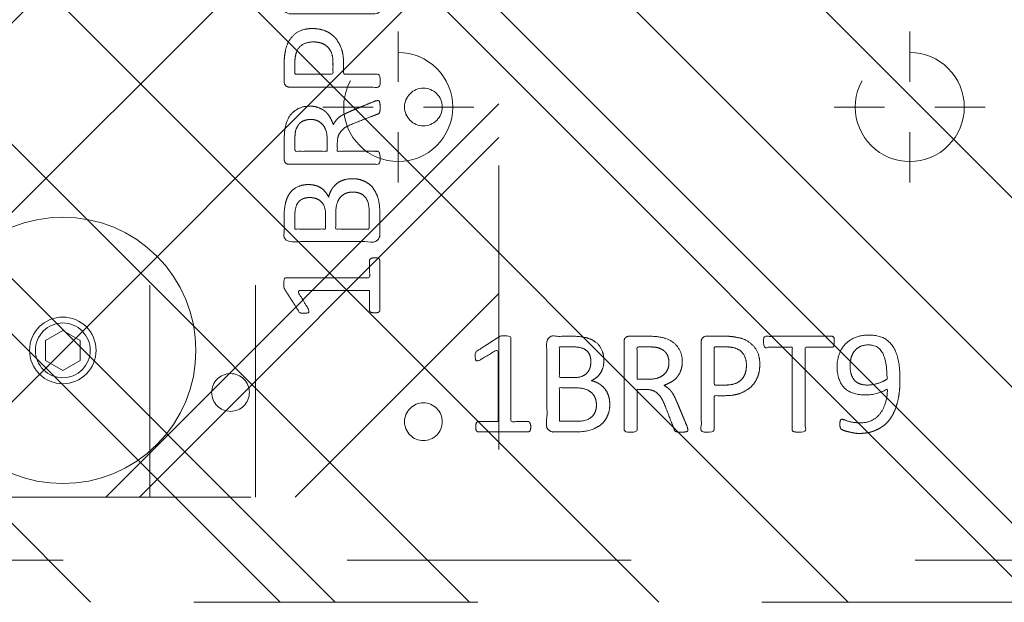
# Model space of a CAD drawing. Header units: inches. Extents: x -434 to -285, y -58 to 33.
# Tile 99 of 103: x -300.64 to -296.02, y 22.36 to 25.09. Entities that reach past the tile are written whole.
import ezdxf

# ---------------------------------------------------------------- set-up
doc = ezdxf.new("R2010")
doc.units = ezdxf.units.IN
doc.header["$LTSCALE"] = 32
doc.header["$MEASUREMENT"] = 0
doc.header["$PDMODE"] = 1
doc.header["$PDSIZE"] = -2
doc.linetypes.add('Dash Style-1', pattern=[0.083328, 0.041656, -0.041672])
for name, color, linetype, lineweight in [('Black', 7, 'Continuous', 18), ('DashLine', 7, 'Dash Style-1', 13), ('DashLineFill', 7, 'Dash Style-1', 13), ('Drawing', 7, 'Continuous', 18), ('Metal-Black', 7, 'Continuous', 18), ('Metal-DeskStructure', 7, 'Continuous', 13), ('None', 7, 'Continuous', 18), ('SolidLine', 7, 'Continuous', 15)]:
    doc.layers.add(name, color=color, linetype=linetype, lineweight=lineweight)
pattern_1 = [(45, (0, 0), (-1.613, 1.9357), []), (45, (-1.0608, 1.0608), (-0.472346, 0.41676), [])]

# ---------------------------------------------------------------- blocks, each defined once
blk = doc.blocks.new('Group')
at = {"layer": 'SolidLine', "color": 7}
for points, knots in [([(3.6903, 1.0299), (3.6977, 1.0336), (3.7069, 1.0355), (3.7125, 1.0299), (3.7143, 1.0152), (3.7143, 0.9953), (3.7143, 0.9801), (3.7106, 0.9727), (3.7069, 0.969), (3.7032, 0.9672), (3.6147, 0.9173), (3.5261, 0.8675), (3.6147, 0.8177), (3.7032, 0.7679), (3.7069, 0.766), (3.7106, 0.7605), (3.7143, 0.7549), (3.7143, 0.7397), (3.7143, 0.7199), (3.7116, 0.7005), (3.6977, 0.7033), (3.6903, 0.707), (3.5879, 0.7688), (3.4855, 0.8306), (3.3858, 0.7716), (3.2862, 0.7125), (3.2788, 0.7088), (3.2649, 0.706), (3.2622, 0.7254), (3.2622, 0.7494), (3.264, 0.7623), (3.2659, 0.7697), (3.2714, 0.7734), (3.2733, 0.7752), (3.3572, 0.8232), (3.4412, 0.8712), (3.3572, 0.9192), (3.2733, 0.9672), (3.2714, 0.969), (3.2659, 0.9709), (3.264, 0.9782), (3.2622, 0.9893), (3.2622, 1.0115), (3.2649, 1.0308), (3.2788, 1.0281), (3.2862, 1.0244), (3.3849, 0.9663), (3.4836, 0.9081), (3.587, 0.969), (3.6903, 1.0299)], [0, 0, 0, 0.005797, 0.011593, 0.01739, 0.023187, 0.027776, 0.031157, 0.034538, 0.03792, 0.03792, 0.121199, 0.121199, 0.204479, 0.204479, 0.20786, 0.211241, 0.214623, 0.219212, 0.225008, 0.236602, 0.242398, 0.242398, 0.326423, 0.326423, 0.407782, 0.407782, 0.413578, 0.425171, 0.430968, 0.435937, 0.440905, 0.445874, 0.450842, 0.450842, 0.634953, 0.634953, 0.819063, 0.819063, 0.824031, 0.829, 0.833968, 0.838937, 0.843905, 0.853843, 0.858811, 0.858811, 0.927786, 0.927786, 1, 1, 1]), ([(3.2899, 0.6738), (3.2972, 0.6738), (3.3065, 0.6719), (3.312, 0.6682), (3.3157, 0.6645), (3.3157, 0.5797), (3.3157, 0.4985), (3.3914, 0.4985), (3.467, 0.4985), (3.467, 0.576), (3.467, 0.6553), (3.4707, 0.659), (3.4763, 0.6627), (3.4855, 0.6645), (3.4984, 0.6645), (3.5076, 0.6627), (3.5132, 0.659), (3.5169, 0.6553), (3.5169, 0.576), (3.5169, 0.4985), (3.6101, 0.4985), (3.7051, 0.4985), (3.7106, 0.4948), (3.7125, 0.4874), (3.7143, 0.4763), (3.7143, 0.4597), (3.7125, 0.4486), (3.7106, 0.4412), (3.7051, 0.4376), (3.4956, 0.4376), (3.2751, 0.4376), (3.264, 0.4523), (3.264, 0.5603), (3.264, 0.6645), (3.2677, 0.6682), (3.2733, 0.6719), (3.2843, 0.6738), (3.2899, 0.6738)], [0, 0, 0, 0.005582, 0.011164, 0.016746, 0.022328, 0.14513, 0.14513, 0.259559, 0.259559, 0.376779, 0.37957, 0.382361, 0.385152, 0.387943, 0.390037, 0.39213, 0.394223, 0.396316, 0.484232, 0.484232, 0.589939, 0.592032, 0.594126, 0.596219, 0.598312, 0.599987, 0.601661, 0.603336, 0.605011, 0.7934, 0.805122, 0.816844, 0.976556, 0.982417, 0.988278, 0.994139, 1, 1, 1]), ([(3.3951, 0.3681), (3.4301, 0.3681), (3.4836, 0.346), (3.5205, 0.3054), (3.5427, 0.2463), (3.5427, 0.179), (3.5427, 0.1541), (3.623, 0.1541), (3.7069, 0.1541), (3.7106, 0.1504), (3.7125, 0.143), (3.7143, 0.1319), (3.7143, 0.1153), (3.7125, 0.1042), (3.7106, 0.0968), (3.7069, 0.0932), (3.4966, 0.0932), (3.2769, 0.0932), (3.264, 0.1079), (3.264, 0.1651), (3.264, 0.2279), (3.2677, 0.2537), (3.2751, 0.2906), (3.2972, 0.3275), (3.3286, 0.3552), (3.3711, 0.3681), (3.3951, 0.3681)], [0, 0, 0, 0.066268, 0.132535, 0.198803, 0.26507, 0.303966, 0.303966, 0.429297, 0.43506, 0.440822, 0.446584, 0.452347, 0.456957, 0.461567, 0.466177, 0.470786, 0.728938, 0.745073, 0.761208, 0.845107, 0.870922, 0.896738, 0.922553, 0.948369, 0.974184, 1, 1, 1]), ([(3.4006, 0.3054), (3.3729, 0.3054), (3.336, 0.2851), (3.3194, 0.2556), (3.3139, 0.2242), (3.3139, 0.1808), (3.3139, 0.1541), (3.4034, 0.1541), (3.4929, 0.1541), (3.4929, 0.1808), (3.4929, 0.2334), (3.4799, 0.2703), (3.4541, 0.2943), (3.4209, 0.3054), (3.4006, 0.3054)], [0, 0, 0, 0.053098, 0.106195, 0.159293, 0.212391, 0.297937, 0.297937, 0.584068, 0.584068, 0.669615, 0.752211, 0.834807, 0.917404, 1, 1, 1]), ([(3.7032, 0.0301), (3.7069, 0.0301), (3.7106, 0.0283), (3.7125, 0.0209), (3.7143, 0.008), (3.7143, -0.0105), (3.7125, -0.0215), (3.7106, -0.0289), (3.7051, -0.0326), (3.6996, -0.0344), (3.647, -0.0547), (3.5944, -0.0751), (3.5759, -0.0824), (3.5464, -0.0972), (3.5242, -0.1193), (3.5132, -0.1489), (3.5132, -0.1885), (3.5132, -0.2079), (3.6082, -0.2079), (3.7069, -0.2079), (3.7106, -0.2116), (3.7125, -0.219), (3.7143, -0.2301), (3.7143, -0.2467), (3.7125, -0.2578), (3.7106, -0.2651), (3.7069, -0.2688), (3.4956, -0.2688), (3.2751, -0.2688), (3.264, -0.2541), (3.264, -0.1987), (3.264, -0.1341), (3.2659, -0.112), (3.2677, -0.1027), (3.2714, -0.0769), (3.2917, -0.0363), (3.3212, -0.0105), (3.36, 0.0043), (3.4043, 0.0043), (3.4412, -0.0086), (3.4689, -0.0308), (3.4873, -0.064), (3.4947, -0.0824), (3.5002, -0.0714), (3.515, -0.0529), (3.5353, -0.0381), (3.563, -0.0252), (3.5796, -0.0178), (3.6285, 0.0025), (3.6774, 0.0228), (3.6903, 0.0283), (3.7014, 0.0301), (3.7032, 0.0301)], [0, 0, 0, 0.004018, 0.008035, 0.012053, 0.01607, 0.020088, 0.024105, 0.028123, 0.03214, 0.03214, 0.070951, 0.070951, 0.084634, 0.098317, 0.112001, 0.125684, 0.138745, 0.138745, 0.202807, 0.205295, 0.207782, 0.21027, 0.212758, 0.214748, 0.216739, 0.218729, 0.220719, 0.332671, 0.339637, 0.346603, 0.391882, 0.407555, 0.423229, 0.423229, 0.466696, 0.510164, 0.553631, 0.597099, 0.640566, 0.684033, 0.727501, 0.770968, 0.770968, 0.798042, 0.825115, 0.852188, 0.879262, 0.879262, 0.958132, 0.958132, 0.979066, 1, 1, 1]), ([(3.3895, -0.0584), (3.3618, -0.0584), (3.3268, -0.0824), (3.3175, -0.1101), (3.3157, -0.1193), (3.3139, -0.1415), (3.3139, -0.183), (3.3139, -0.2079), (3.3895, -0.2079), (3.4652, -0.2079), (3.4652, -0.1793), (3.4652, -0.1267), (3.4541, -0.0935), (3.432, -0.0695), (3.4043, -0.0584), (3.3895, -0.0584)], [0, 0, 0, 0.142515, 0.285031, 0.285031, 0.330993, 0.376955, 0.445899, 0.445899, 0.655281, 0.655281, 0.734439, 0.800829, 0.867219, 0.93361, 1, 1, 1]), ([(3.5833, -0.3362), (3.6054, -0.3362), (3.6405, -0.3473), (3.67, -0.3657), (3.6903, -0.3934), (3.7125, -0.4432), (3.7125, -0.5503), (3.7125, -0.6167), (3.7014, -0.6315), (3.4883, -0.6315), (3.2751, -0.6315), (3.264, -0.6167), (3.264, -0.5586), (3.264, -0.4672), (3.2806, -0.4155), (3.3083, -0.3823), (3.3508, -0.3639), (3.3932, -0.3639), (3.4227, -0.3712), (3.4467, -0.386), (3.467, -0.41), (3.4726, -0.4229), (3.4763, -0.4045), (3.4947, -0.3731), (3.5224, -0.3491), (3.5611, -0.3362), (3.5833, -0.3362)], [0, 0, 0, 0.031455, 0.06291, 0.094366, 0.125821, 0.188731, 0.266159, 0.275837, 0.285516, 0.435531, 0.44521, 0.454888, 0.521427, 0.574659, 0.627891, 0.681123, 0.734355, 0.762747, 0.791139, 0.819531, 0.847924, 0.847924, 0.885943, 0.923962, 0.961981, 1, 1, 1]), ([(3.587, -0.3989), (3.5667, -0.3989), (3.5372, -0.4118), (3.5169, -0.4358), (3.5058, -0.4727), (3.5058, -0.5364), (3.5058, -0.5724), (3.5842, -0.5724), (3.6626, -0.5724), (3.6626, -0.529), (3.6626, -0.4451), (3.635, -0.4118), (3.6054, -0.3989), (3.587, -0.3989)], [0, 0, 0, 0.079156, 0.158312, 0.237468, 0.316624, 0.419526, 0.419526, 0.643799, 0.643799, 0.767809, 0.883905, 0.941952, 1, 1, 1]), ([(3.384, -0.4248), (3.3674, -0.4248), (3.3415, -0.434), (3.3231, -0.4543), (3.3139, -0.4857), (3.3139, -0.541), (3.3139, -0.5724), (3.3858, -0.5724), (3.4578, -0.5724), (3.4578, -0.5383), (3.4578, -0.482), (3.4467, -0.4524), (3.4264, -0.434), (3.3987, -0.4248), (3.384, -0.4248)], [0, 0, 0, 0.074499, 0.148998, 0.223496, 0.297995, 0.395417, 0.395417, 0.61891, 0.61891, 0.724928, 0.793696, 0.862464, 0.931232, 1, 1, 1]), ([(3.6885, -0.7073), (3.6959, -0.7073), (3.7097, -0.7101), (3.7125, -0.7184), (3.7125, -0.8374), (3.7125, -0.9564), (3.7106, -0.9601), (3.7051, -0.9638), (3.6959, -0.9657), (3.6829, -0.9657), (3.6737, -0.9638), (3.6682, -0.962), (3.6645, -0.9564), (3.6645, -0.9075), (3.6645, -0.8605), (3.4947, -0.8605), (3.3249, -0.8605), (3.3508, -0.9038), (3.3766, -0.9472), (3.3784, -0.9527), (3.3803, -0.962), (3.3766, -0.9657), (3.3655, -0.9675), (3.3531, -0.9675), (3.3434, -0.9675), (3.3378, -0.9657), (3.3342, -0.962), (3.3323, -0.9583), (3.2991, -0.9066), (3.2659, -0.8549), (3.264, -0.8531), (3.264, -0.8494), (3.2622, -0.8439), (3.2622, -0.8268), (3.2622, -0.8088), (3.2659, -0.8033), (3.2696, -0.8014), (3.468, -0.8014), (3.6645, -0.8014), (3.6645, -0.7608), (3.6645, -0.7165), (3.6682, -0.7128), (3.6737, -0.7091), (3.6829, -0.7073), (3.6885, -0.7073)], [0, 0, 0, 0.00261, 0.007831, 0.010441, 0.176195, 0.178805, 0.181415, 0.184026, 0.186636, 0.188594, 0.190551, 0.192509, 0.194467, 0.244389, 0.244389, 0.424498, 0.424498, 0.47805, 0.47805, 0.484241, 0.490432, 0.496622, 0.502813, 0.507071, 0.510941, 0.514811, 0.518682, 0.518682, 0.576295, 0.576295, 0.578743, 0.58119, 0.583638, 0.590247, 0.593184, 0.596122, 0.599059, 0.911881, 0.911881, 0.976501, 0.982376, 0.988251, 0.994125, 1, 1, 1])]:
    blk.add_open_spline(points, degree=2, knots=knots, dxfattribs=at)
blk = doc.blocks.new('1BP8DW-Leveler (2D)')
at = {"layer": 'DashLine', "flags": 128}
for points in [[(0.625, 0), (0.622, -0.0613), (0.613, -0.1219), (0.5981, -0.1814), (0.5774, -0.2392), (0.5512, -0.2946), (0.5197, -0.3472), (0.4831, -0.3965), (0.4419, -0.4419), (0.3965, -0.4831), (0.3472, -0.5197), (0.2946, -0.5512), (0.2392, -0.5774), (0.1814, -0.5981), (0.1219, -0.613), (0.0613, -0.622), (0, -0.625), (-0.0613, -0.622), (-0.1219, -0.613), (-0.1814, -0.5981), (-0.2392, -0.5774), (-0.2946, -0.5512), (-0.3472, -0.5197), (-0.3965, -0.4831), (-0.4419, -0.4419), (-0.4831, -0.3965), (-0.5197, -0.3472), (-0.5512, -0.2946), (-0.5774, -0.2392), (-0.5981, -0.1814), (-0.613, -0.1219), (-0.622, -0.0613), (-0.625, 0), (-0.622, 0.0613), (-0.613, 0.1219), (-0.5981, 0.1814), (-0.5774, 0.2392), (-0.5512, 0.2946), (-0.5197, 0.3472), (-0.4831, 0.3965), (-0.4419, 0.4419), (-0.3965, 0.4831), (-0.3472, 0.5197), (-0.2946, 0.5512), (-0.2392, 0.5774), (-0.1814, 0.5981), (-0.1219, 0.613), (-0.0613, 0.622), (0, 0.625), (0.0613, 0.622), (0.1219, 0.613), (0.1814, 0.5981), (0.2392, 0.5774), (0.2946, 0.5512), (0.3472, 0.5197), (0.3965, 0.4831), (0.4419, 0.4419), (0.4831, 0.3965), (0.5197, 0.3472), (0.5512, 0.2946), (0.5774, 0.2392), (0.5981, 0.1814), (0.613, 0.1219), (0.622, 0.0613)], [(0, 0.1562), (0.0153, 0.1555), (0.0305, 0.1532), (0.0454, 0.1495), (0.0598, 0.1444), (0.0737, 0.1378), (0.0868, 0.1299), (0.0991, 0.1208), (0.1105, 0.1105), (0.1208, 0.0991), (0.1299, 0.0868), (0.1378, 0.0737), (0.1444, 0.0598), (0.1495, 0.0454), (0.1532, 0.0305), (0.1555, 0.0153), (0.1562, 0), (0.1555, -0.0153), (0.1532, -0.0305), (0.1495, -0.0454), (0.1444, -0.0598), (0.1378, -0.0737), (0.1299, -0.0868), (0.1208, -0.0991), (0.1105, -0.1105), (0.0991, -0.1208), (0.0868, -0.1299), (0.0737, -0.1378), (0.0598, -0.1444), (0.0454, -0.1495), (0.0305, -0.1532), (0.0153, -0.1555), (0, -0.1562), (-0.0153, -0.1555), (-0.0305, -0.1532), (-0.0454, -0.1495), (-0.0598, -0.1444), (-0.0737, -0.1378), (-0.0868, -0.1299), (-0.0991, -0.1208), (-0.1105, -0.1105), (-0.1208, -0.0991), (-0.1299, -0.0868), (-0.1378, -0.0737), (-0.1444, -0.0598), (-0.1495, -0.0454), (-0.1532, -0.0305), (-0.1555, -0.0153), (-0.1562, 0), (-0.1555, 0.0153), (-0.1532, 0.0305), (-0.1495, 0.0454), (-0.1444, 0.0598), (-0.1378, 0.0737), (-0.1299, 0.0868), (-0.1208, 0.0991), (-0.1105, 0.1105), (-0.0991, 0.1208), (-0.0868, 0.1299), (-0.0737, 0.1378), (-0.0598, 0.1444), (-0.0454, 0.1495), (-0.0305, 0.1532), (-0.0153, 0.1555)], [(0, 0.0937), (-0.0812, 0.0469), (-0.0812, -0.0469), (0, -0.0938), (0.0812, -0.0469), (0.0812, 0.0469)]]:
    blk.add_lwpolyline(points, close=True, dxfattribs=at)
blk = doc.blocks.new('1BRPFX-Ped_Plate (2D)')
at = {"layer": 'DashLineFill', "linetype": 'Continuous', "lineweight": 13}
h = blk.add_hatch(dxfattribs=at)
h.set_pattern_fill('Steel', color=253, style=0, pattern_type=2)
h.set_pattern_definition(pattern_1)
edge = h.paths.add_edge_path()
edge.add_arc((-4.1457, 1.7047), 0.126, 90, 180, ccw=False)
edge.add_line((-4.1457, 1.8307), (4.1457, 1.8307))
edge.add_arc((4.1457, 1.7047), 0.126, 0, 90, ccw=False)
edge.add_line((4.2717, 1.7047), (4.2717, -1.7047))
edge.add_arc((4.1457, -1.7047), 0.126, 270, 360, ccw=False)
edge.add_line((4.1457, -1.8307), (-4.1457, -1.8307))
edge.add_arc((-4.1457, -1.7047), 0.126, 180, 270, ccw=False)
edge.add_line((-4.2717, -1.7047), (-4.2717, 1.7047))
at = {"layer": 'DashLine'}
for p, q in [((2.6323, 1.8307), (2.6323, -1.8307)), ((3.1291, 1.8307), (3.1291, -1.8307))]:
    blk.add_line(p, q, dxfattribs=at)
at = {"layer": 'DashLineFill', "flags": 128}
blk.add_lwpolyline([(-4.2717, 1.7047, -0.414214), (-4.1457, 1.8307), (4.1457, 1.8307, -0.414214), (4.2717, 1.7047), (4.2717, -1.7047, -0.414214), (4.1457, -1.8307), (-4.1457, -1.8307, -0.414214), (-4.2717, -1.7047)], format="xyb", close=True, dxfattribs=at)
at = {"layer": 'SolidLine', "flags": 128}
for points in [[(3.9173, 0.0886), (3.926, 0.0882), (3.9346, 0.0869), (3.943, 0.0848), (3.9512, 0.0818), (3.9591, 0.0781), (3.9665, 0.0737), (3.9735, 0.0685), (3.98, 0.0626), (3.9858, 0.0562), (3.991, 0.0492), (3.9954, 0.0418), (3.9992, 0.0339), (4.0021, 0.0257), (4.0042, 0.0173), (4.0055, 0.0087), (4.0059, 0), (4.0055, -0.0087), (4.0042, -0.0173), (4.0021, -0.0257), (3.9992, -0.0339), (3.9954, -0.0418), (3.991, -0.0492), (3.9858, -0.0562), (3.98, -0.0626), (3.9735, -0.0685), (3.9665, -0.0737), (3.9591, -0.0781), (3.9512, -0.0818), (3.943, -0.0848), (3.9346, -0.0869), (3.926, -0.0882), (3.9173, -0.0886), (3.9086, -0.0882), (3.9, -0.0869), (3.8916, -0.0848), (3.8834, -0.0818), (3.8756, -0.0781), (3.8681, -0.0737), (3.8611, -0.0685), (3.8547, -0.0626), (3.8488, -0.0562), (3.8437, -0.0492), (3.8392, -0.0418), (3.8355, -0.0339), (3.8326, -0.0257), (3.8304, -0.0173), (3.8292, -0.0087), (3.8287, 0), (3.8292, 0.0087), (3.8304, 0.0173), (3.8326, 0.0257), (3.8355, 0.0339), (3.8392, 0.0418), (3.8437, 0.0492), (3.8488, 0.0562), (3.8547, 0.0626), (3.8611, 0.0685), (3.8681, 0.0737), (3.8756, 0.0781), (3.8834, 0.0818), (3.8916, 0.0848), (3.9, 0.0869), (3.9086, 0.0882)], [(2.2244, -1.0132), (2.237, -1.0138), (2.2495, -1.0157), (2.2617, -1.0187), (2.2736, -1.023), (2.285, -1.0284), (2.2958, -1.0349), (2.306, -1.0424), (2.3153, -1.0508), (2.3238, -1.0602), (2.3313, -1.0703), (2.3378, -1.0811), (2.3432, -1.0925), (2.3474, -1.1044), (2.3505, -1.1167), (2.3523, -1.1291), (2.353, -1.1417), (2.3523, -1.1543), (2.3505, -1.1668), (2.3474, -1.179), (2.3432, -1.1909), (2.3378, -1.2023), (2.3313, -1.2131), (2.3238, -1.2233), (2.3153, -1.2326), (2.306, -1.2411), (2.2958, -1.2486), (2.285, -1.2551), (2.2736, -1.2605), (2.2617, -1.2647), (2.2495, -1.2678), (2.237, -1.2697), (2.2244, -1.2703), (2.2118, -1.2697), (2.1993, -1.2678), (2.1871, -1.2647), (2.1752, -1.2605), (2.1638, -1.2551), (2.153, -1.2486), (2.1429, -1.2411), (2.1335, -1.2326), (2.125, -1.2233), (2.1175, -1.2131), (2.111, -1.2023), (2.1057, -1.1909), (2.1014, -1.179), (2.0983, -1.1668), (2.0965, -1.1543), (2.0959, -1.1417), (2.0965, -1.1291), (2.0983, -1.1167), (2.1014, -1.1044), (2.1057, -1.0925), (2.111, -1.0811), (2.1175, -1.0703), (2.125, -1.0602), (2.1335, -1.0508), (2.1429, -1.0424), (2.153, -1.0349), (2.1638, -1.0284), (2.1752, -1.023), (2.1871, -1.0187), (2.1993, -1.0157), (2.2118, -1.0138)], [(3.9173, -1.3878), (3.926, -1.3882), (3.9346, -1.3895), (3.943, -1.3916), (3.9512, -1.3945), (3.9591, -1.3983), (3.9665, -1.4027), (3.9735, -1.4079), (3.98, -1.4137), (3.9858, -1.4202), (3.991, -1.4272), (3.9954, -1.4346), (3.9992, -1.4425), (4.0021, -1.4507), (4.0042, -1.4591), (4.0055, -1.4677), (4.0059, -1.4764), (4.0055, -1.4851), (4.0042, -1.4937), (4.0021, -1.5021), (3.9992, -1.5103), (3.9954, -1.5181), (3.991, -1.5256), (3.9858, -1.5326), (3.98, -1.539), (3.9735, -1.5449), (3.9665, -1.55), (3.9591, -1.5545), (3.9512, -1.5582), (3.943, -1.5611), (3.9346, -1.5633), (3.926, -1.5645), (3.9173, -1.565), (3.9086, -1.5645), (3.9, -1.5633), (3.8916, -1.5611), (3.8834, -1.5582), (3.8756, -1.5545), (3.8681, -1.55), (3.8611, -1.5449), (3.8547, -1.539), (3.8488, -1.5326), (3.8437, -1.5256), (3.8392, -1.5181), (3.8355, -1.5103), (3.8326, -1.5021), (3.8304, -1.4937), (3.8292, -1.4851), (3.8287, -1.4764), (3.8292, -1.4677), (3.8304, -1.4591), (3.8326, -1.4507), (3.8355, -1.4425), (3.8392, -1.4346), (3.8437, -1.4272), (3.8488, -1.4202), (3.8547, -1.4137), (3.8611, -1.4079), (3.8681, -1.4027), (3.8756, -1.3983), (3.8834, -1.3945), (3.8916, -1.3916), (3.9, -1.3895), (3.9086, -1.3882)]]:
    blk.add_lwpolyline(points, close=True, dxfattribs=at)
at = {"layer": 'Metal-Black', "color": 7}
blk.add_blockref('1BP8DW-Leveler (2D)', (2.2244, -1.1417), dxfattribs=at)
at = {"layer": 'SolidLine', "color": 7}
blk.add_blockref('Group', (0, 0), dxfattribs=at)
blk = doc.blocks.new('Group-22')
at = {"layer": 'Black', "color": 7}
blk.add_blockref('1BRPFX-Ped_Plate (2D)', (14.9803, -5.315), dxfattribs=at)
blk = doc.blocks.new('Group-23')
at = {"layer": 'None'}
blk.add_blockref('Group-22', (0, 0), dxfattribs=at)
blk = doc.blocks.new('SL Low Storage (2D)-5')
at = {"layer": 'None'}
blk.add_blockref('Group-23', (0, 0), dxfattribs=at)
at = {"layer": 'Drawing', "color": 0, "flags": 1}
for tag in ['Tag', 'Catalog', 'Option1', 'Option2', 'Option3', 'Option4', 'Option5', 'Option6', 'Option7', 'Option8', 'Option9', 'Option10', 'Option11', 'Option12', 'Custom', 'FinishGroup', 'Discount', 'Item2', 'Item3', 'Item6', 'Item8', 'Item9', 'Item10', 'Item12', 'Item13', 'Item16', 'Item18', 'Item19', 'Item20', 'Item21', 'Item22', 'Item23', 'Item24', 'Item25', 'Item1', 'Item4', 'Item5', 'Item7', 'Item11', 'Item14', 'Item15', 'Item17']:
    blk.add_attdef(tag, (41.8176, 20.0562), '', height=0.00709, dxfattribs=at)
blk = doc.blocks.new('Group-52')
at = {"layer": 'DashLine'}
for p, q in [((0.0002, 3.8189), (0.0002, 4.0551)), ((-0.1179, 3.7008), (-0.3541, 3.7008)), ((0.1183, 3.7008), (0.3545, 3.7008)), ((0.0002, 3.5827), (0.0002, 3.3465))]:
    blk.add_line(p, q, dxfattribs=at)
at = {"layer": 'DashLine', "flags": 128}
blk.add_lwpolyline([(-0.2557, 3.7008), (-0.2545, 3.7259), (-0.2508, 3.7507), (-0.2447, 3.7751), (-0.2362, 3.7987), (-0.2255, 3.8214), (-0.2126, 3.843), (-0.1976, 3.8631), (-0.1808, 3.8817), (-0.1621, 3.8986), (-0.142, 3.9136), (-0.1204, 3.9265), (-0.0977, 3.9372), (-0.0741, 3.9457), (-0.0497, 3.9518), (-0.0249, 3.9555), (0.0002, 3.9567), (0.0253, 3.9555), (0.0501, 3.9518), (0.0745, 3.9457), (0.0981, 3.9372), (0.1208, 3.9265), (0.1424, 3.9136), (0.1625, 3.8986), (0.1812, 3.8817), (0.198, 3.8631), (0.213, 3.843), (0.2259, 3.8214), (0.2366, 3.7987), (0.2451, 3.7751), (0.2512, 3.7507), (0.2549, 3.7259), (0.2561, 3.7008), (0.2549, 3.6757), (0.2512, 3.6509), (0.2451, 3.6265), (0.2366, 3.6029), (0.2259, 3.5802), (0.213, 3.5586), (0.198, 3.5384), (0.1812, 3.5198), (0.1625, 3.503), (0.1424, 3.488), (0.1208, 3.4751), (0.0981, 3.4644), (0.0745, 3.4559), (0.0501, 3.4498), (0.0253, 3.4461), (0.0002, 3.4449), (-0.0249, 3.4461), (-0.0497, 3.4498), (-0.0741, 3.4559), (-0.0977, 3.4644), (-0.1204, 3.4751), (-0.142, 3.488), (-0.1621, 3.503), (-0.1808, 3.5198), (-0.1976, 3.5384), (-0.2126, 3.5586), (-0.2255, 3.5802), (-0.2362, 3.6029), (-0.2447, 3.6265), (-0.2508, 3.6509), (-0.2545, 3.6757)], close=True, dxfattribs=at)
blk = doc.blocks.new('Group-53')
at = {"layer": 'DashLine'}
for p, q in [((0.0002, 6.2205), (0.0002, 6.4567)), ((-0.1179, 6.1024), (-0.3541, 6.1024)), ((0.1183, 6.1024), (0.3545, 6.1024)), ((0.0002, 5.9843), (0.0002, 5.748))]:
    blk.add_line(p, q, dxfattribs=at)
at = {"layer": 'DashLine', "flags": 128}
blk.add_lwpolyline([(-0.2557, 6.1024), (-0.2545, 6.1274), (-0.2508, 6.1523), (-0.2447, 6.1766), (-0.2362, 6.2003), (-0.2255, 6.223), (-0.2126, 6.2445), (-0.1976, 6.2647), (-0.1808, 6.2833), (-0.1621, 6.3002), (-0.142, 6.3151), (-0.1204, 6.3281), (-0.0977, 6.3388), (-0.0741, 6.3472), (-0.0497, 6.3534), (-0.0249, 6.357), (0.0002, 6.3583), (0.0253, 6.357), (0.0501, 6.3534), (0.0745, 6.3472), (0.0981, 6.3388), (0.1208, 6.3281), (0.1424, 6.3151), (0.1625, 6.3002), (0.1812, 6.2833), (0.198, 6.2647), (0.213, 6.2445), (0.2259, 6.223), (0.2366, 6.2003), (0.2451, 6.1766), (0.2512, 6.1523), (0.2549, 6.1274), (0.2561, 6.1024), (0.2549, 6.0773), (0.2512, 6.0524), (0.2451, 6.0281), (0.2366, 6.0044), (0.2259, 5.9817), (0.213, 5.9602), (0.198, 5.94), (0.1812, 5.9214), (0.1625, 5.9045), (0.1424, 5.8896), (0.1208, 5.8767), (0.0981, 5.8659), (0.0745, 5.8575), (0.0501, 5.8514), (0.0253, 5.8477), (0.0002, 5.8465), (-0.0249, 5.8477), (-0.0497, 5.8514), (-0.0741, 5.8575), (-0.0977, 5.8659), (-0.1204, 5.8767), (-0.142, 5.8896), (-0.1621, 5.9045), (-0.1808, 5.9214), (-0.1976, 5.94), (-0.2126, 5.9602), (-0.2255, 5.9817), (-0.2362, 6.0044), (-0.2447, 6.0281), (-0.2508, 6.0524), (-0.2545, 6.0773)], close=True, dxfattribs=at)
blk = doc.blocks.new('Group-55')
at = {"layer": 'SolidLine', "color": 7}
for points, knots in [([(1.2823, 6.0565), (1.3118, 6.0565), (1.3709, 6.0491), (1.4262, 6.0325), (1.4742, 6.0048), (1.5093, 5.9623), (1.5314, 5.9033), (1.5314, 5.8498), (1.5259, 5.8221), (1.5176, 5.7889), (1.5093, 5.7778), (1.4982, 5.7741), (1.4816, 5.7741), (1.4724, 5.776), (1.4668, 5.7778), (1.465, 5.7815), (1.465, 5.7889), (1.4705, 5.8018), (1.4779, 5.8239), (1.4816, 5.8516), (1.4816, 5.9033), (1.4558, 5.9513), (1.4133, 5.9808), (1.3561, 5.9974), (1.3229, 5.9974), (1.334, 5.979), (1.3506, 5.9273), (1.3506, 5.8572), (1.3303, 5.8055), (1.2952, 5.776), (1.2472, 5.7612), (1.1882, 5.7612), (1.1347, 5.7796), (1.0941, 5.8166), (1.0701, 5.8719), (1.0701, 5.9402), (1.083, 5.9826), (1.1107, 6.0159), (1.1476, 6.038), (1.1956, 6.0509), (1.2509, 6.0565), (1.2823, 6.0565)], [0, 0, 0, 0.054342, 0.108683, 0.163025, 0.217366, 0.271708, 0.32605, 0.346749, 0.367448, 0.408846, 0.429545, 0.450244, 0.466803, 0.483362, 0.499922, 0.516481, 0.53304, 0.549599, 0.566158, 0.582718, 0.612524, 0.642331, 0.672137, 0.701944, 0.701944, 0.721255, 0.740567, 0.762023, 0.78348, 0.804937, 0.826394, 0.847851, 0.869308, 0.890765, 0.912222, 0.926851, 0.941481, 0.956111, 0.970741, 0.98537, 1, 1, 1]), ([(1.2768, 5.9956), (1.2325, 5.9956), (1.1411, 5.979), (1.1162, 5.9291), (1.1162, 5.8848), (1.1328, 5.8516), (1.1605, 5.8313), (1.1956, 5.8221), (1.2343, 5.8221), (1.2675, 5.8313), (1.2915, 5.8498), (1.3044, 5.8811), (1.3044, 5.931), (1.2878, 5.979), (1.2768, 5.9956)], [0, 0, 0, 0.066007, 0.19802, 0.264026, 0.330033, 0.39604, 0.462046, 0.528053, 0.60066, 0.673267, 0.745875, 0.818482, 0.909241, 1, 1, 1]), ([(1.1014, 5.7482), (1.1074, 5.7482), (1.118, 5.7482), (1.1236, 5.7445), (1.1273, 5.739), (1.1273, 5.6744), (1.1273, 5.6116), (1.3211, 5.6116), (1.5185, 5.6116), (1.5222, 5.608), (1.5241, 5.6006), (1.5259, 5.5895), (1.5259, 5.5729), (1.5241, 5.5618), (1.5222, 5.5544), (1.5185, 5.5507), (1.3211, 5.5507), (1.1273, 5.5507), (1.1273, 5.488), (1.1273, 5.4234), (1.1236, 5.4179), (1.118, 5.416), (1.1088, 5.4142), (1.0959, 5.4142), (1.0848, 5.416), (1.0793, 5.4179), (1.0756, 5.4234), (1.0756, 5.5812), (1.0756, 5.739), (1.0793, 5.7445), (1.0848, 5.7482), (1.0959, 5.7482), (1.1014, 5.7482)], [0, 0, 0, 0.003046, 0.005389, 0.007733, 0.010076, 0.089744, 0.089744, 0.335779, 0.340465, 0.345152, 0.349838, 0.354524, 0.360382, 0.36624, 0.372099, 0.377957, 0.6855, 0.6855, 0.785085, 0.788014, 0.790943, 0.793872, 0.796801, 0.798998, 0.801195, 0.803391, 0.805588, 0.991213, 0.99341, 0.995606, 0.997803, 1, 1, 1]), ([(1.2066, 5.3983), (1.2417, 5.3983), (1.2952, 5.3761), (1.3321, 5.3355), (1.3543, 5.2765), (1.3543, 5.2091), (1.3543, 5.1842), (1.4345, 5.1842), (1.5185, 5.1842), (1.5222, 5.1805), (1.5241, 5.1731), (1.5259, 5.162), (1.5259, 5.1454), (1.5241, 5.1344), (1.5222, 5.127), (1.5185, 5.1233), (1.3081, 5.1233), (1.0885, 5.1233), (1.0756, 5.1381), (1.0756, 5.1953), (1.0756, 5.258), (1.0793, 5.2839), (1.0867, 5.3208), (1.1088, 5.3577), (1.1402, 5.3854), (1.1826, 5.3983), (1.2066, 5.3983)], [0, 0, 0, 0.066268, 0.132535, 0.198803, 0.26507, 0.303966, 0.303966, 0.429297, 0.43506, 0.440822, 0.446584, 0.452347, 0.456957, 0.461567, 0.466177, 0.470786, 0.728938, 0.745073, 0.761208, 0.845107, 0.870922, 0.896738, 0.922553, 0.948369, 0.974184, 1, 1, 1]), ([(1.2122, 5.3355), (1.1845, 5.3355), (1.1476, 5.3152), (1.131, 5.2857), (1.1254, 5.2543), (1.1254, 5.211), (1.1254, 5.1842), (1.2149, 5.1842), (1.3044, 5.1842), (1.3044, 5.211), (1.3044, 5.2635), (1.2915, 5.3005), (1.2657, 5.3244), (1.2325, 5.3355), (1.2122, 5.3355)], [0, 0, 0, 0.053098, 0.106195, 0.159293, 0.212391, 0.297937, 0.297937, 0.584068, 0.584068, 0.669615, 0.752211, 0.834807, 0.917404, 1, 1, 1]), ([(1.5148, 5.0603), (1.5185, 5.0603), (1.5222, 5.0584), (1.5241, 5.0511), (1.5259, 5.0381), (1.5259, 5.0197), (1.5241, 5.0086), (1.5222, 5.0012), (1.5167, 4.9975), (1.5111, 4.9957), (1.4585, 4.9754), (1.4059, 4.9551), (1.3875, 4.9477), (1.358, 4.9329), (1.3358, 4.9108), (1.3247, 4.8813), (1.3247, 4.8416), (1.3247, 4.8222), (1.4198, 4.8222), (1.5185, 4.8222), (1.5222, 4.8185), (1.5241, 4.8111), (1.5259, 4.8001), (1.5259, 4.7835), (1.5241, 4.7724), (1.5222, 4.765), (1.5185, 4.7613), (1.3072, 4.7613), (1.0867, 4.7613), (1.0756, 4.7761), (1.0756, 4.8314), (1.0756, 4.896), (1.0774, 4.9182), (1.0793, 4.9274), (1.083, 4.9532), (1.1033, 4.9938), (1.1328, 5.0197), (1.1716, 5.0344), (1.2159, 5.0344), (1.2528, 5.0215), (1.2805, 4.9994), (1.2989, 4.9662), (1.3063, 4.9477), (1.3118, 4.9588), (1.3266, 4.9772), (1.3469, 4.992), (1.3746, 5.0049), (1.3912, 5.0123), (1.4401, 5.0326), (1.489, 5.0529), (1.5019, 5.0584), (1.513, 5.0603), (1.5148, 5.0603)], [0, 0, 0, 0.004018, 0.008035, 0.012053, 0.01607, 0.020088, 0.024105, 0.028123, 0.03214, 0.03214, 0.070951, 0.070951, 0.084634, 0.098317, 0.112001, 0.125684, 0.138745, 0.138745, 0.202807, 0.205295, 0.207782, 0.21027, 0.212758, 0.214748, 0.216739, 0.218729, 0.220719, 0.332671, 0.339637, 0.346603, 0.391882, 0.407555, 0.423229, 0.423229, 0.466696, 0.510164, 0.553631, 0.597099, 0.640566, 0.684033, 0.727501, 0.770968, 0.770968, 0.798042, 0.825115, 0.852188, 0.879262, 0.879262, 0.958132, 0.958132, 0.979066, 1, 1, 1]), ([(1.2011, 4.9717), (1.1734, 4.9717), (1.1383, 4.9477), (1.1291, 4.92), (1.1273, 4.9108), (1.1254, 4.8887), (1.1254, 4.8471), (1.1254, 4.8222), (1.2011, 4.8222), (1.2768, 4.8222), (1.2768, 4.8508), (1.2768, 4.9034), (1.2657, 4.9366), (1.2435, 4.9606), (1.2159, 4.9717), (1.2011, 4.9717)], [0, 0, 0, 0.142515, 0.285031, 0.285031, 0.330993, 0.376955, 0.445899, 0.445899, 0.655281, 0.655281, 0.734439, 0.800829, 0.867219, 0.93361, 1, 1, 1]), ([(1.3949, 4.694), (1.417, 4.694), (1.4521, 4.6829), (1.4816, 4.6644), (1.5019, 4.6367), (1.5241, 4.5869), (1.5241, 4.4799), (1.5241, 4.4134), (1.513, 4.3987), (1.2998, 4.3987), (1.0867, 4.3987), (1.0756, 4.4134), (1.0756, 4.4716), (1.0756, 4.5629), (1.0922, 4.6146), (1.1199, 4.6478), (1.1623, 4.6663), (1.2048, 4.6663), (1.2343, 4.6589), (1.2583, 4.6441), (1.2786, 4.6201), (1.2841, 4.6072), (1.2878, 4.6257), (1.3063, 4.6571), (1.334, 4.681), (1.3727, 4.694), (1.3949, 4.694)], [0, 0, 0, 0.031455, 0.06291, 0.094366, 0.125821, 0.188731, 0.266159, 0.275837, 0.285516, 0.435531, 0.44521, 0.454888, 0.521427, 0.574659, 0.627891, 0.681123, 0.734355, 0.762747, 0.791139, 0.819531, 0.847924, 0.847924, 0.885943, 0.923962, 0.961981, 1, 1, 1]), ([(1.3986, 4.6312), (1.3783, 4.6312), (1.3487, 4.6183), (1.3284, 4.5943), (1.3174, 4.5574), (1.3174, 4.4937), (1.3174, 4.4577), (1.3958, 4.4577), (1.4742, 4.4577), (1.4742, 4.5011), (1.4742, 4.5851), (1.4465, 4.6183), (1.417, 4.6312), (1.3986, 4.6312)], [0, 0, 0, 0.079156, 0.158312, 0.237468, 0.316624, 0.419526, 0.419526, 0.643799, 0.643799, 0.767809, 0.883905, 0.941952, 1, 1, 1]), ([(1.1956, 4.6054), (1.1789, 4.6054), (1.1531, 4.5961), (1.1347, 4.5758), (1.1254, 4.5445), (1.1254, 4.4891), (1.1254, 4.4577), (1.1974, 4.4577), (1.2694, 4.4577), (1.2694, 4.4919), (1.2694, 4.5482), (1.2583, 4.5777), (1.238, 4.5961), (1.2103, 4.6054), (1.1956, 4.6054)], [0, 0, 0, 0.074499, 0.148998, 0.223496, 0.297995, 0.395417, 0.395417, 0.61891, 0.61891, 0.724928, 0.793696, 0.862464, 0.931232, 1, 1, 1]), ([(1.5001, 4.3229), (1.5074, 4.3229), (1.5213, 4.3201), (1.5241, 4.3118), (1.5241, 4.1927), (1.5241, 4.0737), (1.5222, 4.07), (1.5167, 4.0663), (1.5074, 4.0645), (1.4945, 4.0645), (1.4853, 4.0663), (1.4798, 4.0682), (1.4761, 4.0737), (1.4761, 4.1226), (1.4761, 4.1697), (1.3063, 4.1697), (1.1365, 4.1697), (1.1623, 4.1263), (1.1882, 4.0829), (1.19, 4.0774), (1.1919, 4.0682), (1.1882, 4.0645), (1.1771, 4.0626), (1.1646, 4.0626), (1.155, 4.0626), (1.1494, 4.0645), (1.1457, 4.0682), (1.1439, 4.0719), (1.1107, 4.1235), (1.0774, 4.1752), (1.0756, 4.1771), (1.0756, 4.1807), (1.0738, 4.1863), (1.0738, 4.2034), (1.0738, 4.2214), (1.0774, 4.2269), (1.0811, 4.2287), (1.2795, 4.2287), (1.4761, 4.2287), (1.4761, 4.2693), (1.4761, 4.3136), (1.4798, 4.3173), (1.4853, 4.321), (1.4945, 4.3229), (1.5001, 4.3229)], [0, 0, 0, 0.00261, 0.007831, 0.010441, 0.176195, 0.178805, 0.181415, 0.184026, 0.186636, 0.188594, 0.190551, 0.192509, 0.194467, 0.244389, 0.244389, 0.424498, 0.424498, 0.47805, 0.47805, 0.484241, 0.490432, 0.496622, 0.502813, 0.507071, 0.510941, 0.514811, 0.518682, 0.518682, 0.576295, 0.576295, 0.578743, 0.58119, 0.583638, 0.590247, 0.593184, 0.596122, 0.599059, 0.911881, 0.911881, 0.976501, 0.982376, 0.988251, 0.994125, 1, 1, 1])]:
    blk.add_open_spline(points, degree=2, knots=knots, dxfattribs=at)
blk = doc.blocks.new('1BRPT9-Bracket (2D)')
at = {"layer": 'DashLineFill', "linetype": 'Continuous', "lineweight": 13}
h = blk.add_hatch(dxfattribs=at)
h.set_pattern_fill('Steel', color=253, style=0, pattern_type=2)
h.set_pattern_definition(pattern_1)
edge = h.paths.add_edge_path()
edge.add_line((-2.3221, -8.7402), (-2.3221, 8.7402))
edge.add_line((-2.3221, 8.7402), (1.6779, 8.7402))
edge.add_arc((1.6779, 8.4882), 0.252, 0, 90, ccw=False)
edge.add_line((1.9299, 8.4882), (1.9299, 7.4803))
edge.add_line((1.9299, 7.4803), (2.3236, 7.4611))
edge.add_line((2.3236, 7.4611), (2.3236, -7.4803))
edge.add_line((2.3236, -7.4803), (1.9299, -7.4803))
edge.add_line((1.9299, -7.4803), (1.9299, -8.4882))
edge.add_arc((1.6779, -8.4882), 0.252, -90, 0, ccw=False)
edge.add_line((1.6779, -8.7402), (-2.3221, -8.7402))
h = blk.add_hatch(dxfattribs=at)
h.set_pattern_fill('Steel', color=253, style=0, pattern_type=2)
h.set_pattern_definition(pattern_1)
h.paths.add_polyline_path([(1.3393, 3.002), (1.348, 3.0015), (1.3566, 3.0003), (1.3651, 2.9982), (1.3732, 2.9952), (1.3811, 2.9915), (1.3886, 2.987), (1.3955, 2.9819), (1.402, 2.976), (1.4078, 2.9696), (1.413, 2.9626), (1.4175, 2.9551), (1.4212, 2.9473), (1.4241, 2.9391), (1.4262, 2.9307), (1.4275, 2.9221), (1.4279, 2.9134), (1.4275, 2.9047), (1.4262, 2.8961), (1.4241, 2.8877), (1.4212, 2.8795), (1.4175, 2.8716), (1.413, 2.8642), (1.4078, 2.8572), (1.402, 2.8507), (1.3955, 2.8449), (1.3886, 2.8397), (1.3811, 2.8353), (1.3732, 2.8315), (1.3651, 2.8286), (1.3566, 2.8265), (1.348, 2.8252), (1.3393, 2.8248), (1.3307, 2.8252), (1.3221, 2.8265), (1.3136, 2.8286), (1.3054, 2.8315), (1.2976, 2.8353), (1.2901, 2.8397), (1.2832, 2.8449), (1.2767, 2.8507), (1.2709, 2.8572), (1.2657, 2.8642), (1.2612, 2.8716), (1.2575, 2.8795), (1.2546, 2.8877), (1.2525, 2.8961), (1.2512, 2.9047), (1.2508, 2.9134), (1.2512, 2.9221), (1.2525, 2.9307), (1.2546, 2.9391), (1.2575, 2.9473), (1.2612, 2.9551), (1.2657, 2.9626), (1.2709, 2.9696), (1.2767, 2.976), (1.2832, 2.9819), (1.2901, 2.987), (1.2976, 2.9915), (1.3054, 2.9952), (1.3136, 2.9982), (1.3221, 3.0003), (1.3307, 3.0015)])
at = {"layer": 'DashLineFill'}
blk.add_line((2.1268, 7.4611), (2.1268, -7.4803), dxfattribs=at)
at = {"layer": 'DashLineFill', "flags": 128}
blk.add_lwpolyline([(-2.3221, -8.7402), (-2.3221, 8.7402), (1.6779, 8.7402, -0.414214), (1.9299, 8.4882), (1.9299, 7.4803), (2.3236, 7.4611), (2.3236, -7.4803), (1.9299, -7.4803), (1.9299, -8.4882, -0.414214), (1.6779, -8.7402)], format="xyb", close=True, dxfattribs=at)
blk.add_lwpolyline([(1.3393, 3.002), (1.348, 3.0015), (1.3566, 3.0003), (1.3651, 2.9982), (1.3732, 2.9952), (1.3811, 2.9915), (1.3886, 2.987), (1.3955, 2.9819), (1.402, 2.976), (1.4078, 2.9696), (1.413, 2.9626), (1.4175, 2.9551), (1.4212, 2.9473), (1.4241, 2.9391), (1.4262, 2.9307), (1.4275, 2.9221), (1.4279, 2.9134), (1.4275, 2.9047), (1.4262, 2.8961), (1.4241, 2.8877), (1.4212, 2.8795), (1.4175, 2.8716), (1.413, 2.8642), (1.4078, 2.8572), (1.402, 2.8507), (1.3955, 2.8449), (1.3886, 2.8397), (1.3811, 2.8353), (1.3732, 2.8315), (1.3651, 2.8286), (1.3566, 2.8265), (1.348, 2.8252), (1.3393, 2.8248), (1.3307, 2.8252), (1.3221, 2.8265), (1.3136, 2.8286), (1.3054, 2.8315), (1.2976, 2.8353), (1.2901, 2.8397), (1.2832, 2.8449), (1.2767, 2.8507), (1.2709, 2.8572), (1.2657, 2.8642), (1.2612, 2.8716), (1.2575, 2.8795), (1.2546, 2.8877), (1.2525, 2.8961), (1.2512, 2.9047), (1.2508, 2.9134), (1.2512, 2.9221), (1.2525, 2.9307), (1.2546, 2.9391), (1.2575, 2.9473), (1.2612, 2.9551), (1.2657, 2.9626), (1.2709, 2.9696), (1.2767, 2.976), (1.2832, 2.9819), (1.2901, 2.987), (1.2976, 2.9915), (1.3054, 2.9952), (1.3136, 2.9982), (1.3221, 3.0003), (1.3307, 3.0015)], close=True, dxfattribs=at)
at = {"layer": 'DashLineFill', "linetype": 'Continuous', "lineweight": 5}
for p in [(0.0002, 6.1024), (0.0002, 3.7008)]:
    blk.add_point(p, dxfattribs=at)
at = {"layer": 'Metal-DeskStructure', "color": 7}
for name in ['Group-53', 'Group-52']:
    blk.add_blockref(name, (0, 0), dxfattribs=at)
at = {"layer": 'SolidLine', "color": 7}
blk.add_blockref('Group-55', (0, 0), dxfattribs=at)
blk = doc.blocks.new('StructEnd-C (2D)')
at = {"layer": 'Metal-Black', "color": 7}
blk.add_blockref('1BRPT9-Bracket (2D)', (0, 0), dxfattribs=at)
blk = doc.blocks.new('29D RUNOFF RETURN LEFT (2D)')
at = {"layer": 'SolidLine', "color": 7, "rotation": 270}
blk.add_blockref('StructEnd-C (2D)', (0.7322, 30.128), dxfattribs=at)
blk.add_blockref('StructEnd-C (2D)', (0.7322, 30.128), dxfattribs=at)

msp = doc.modelspace()

# ---------------------------------------------------------------- block references
at = {"layer": 'Drawing'}
msp.add_blockref('SL Low Storage (2D)-5', (-317.6417, 30), dxfattribs=at)

# ---------------------------------------------------------------- next in the draw order: block references
at = {"layer": 'Drawing', "color": 7}
msp.add_blockref('29D RUNOFF RETURN LEFT (2D)', (-303.2952, -5.4429), dxfattribs=at)

doc.saveas('drawing.dxf')
